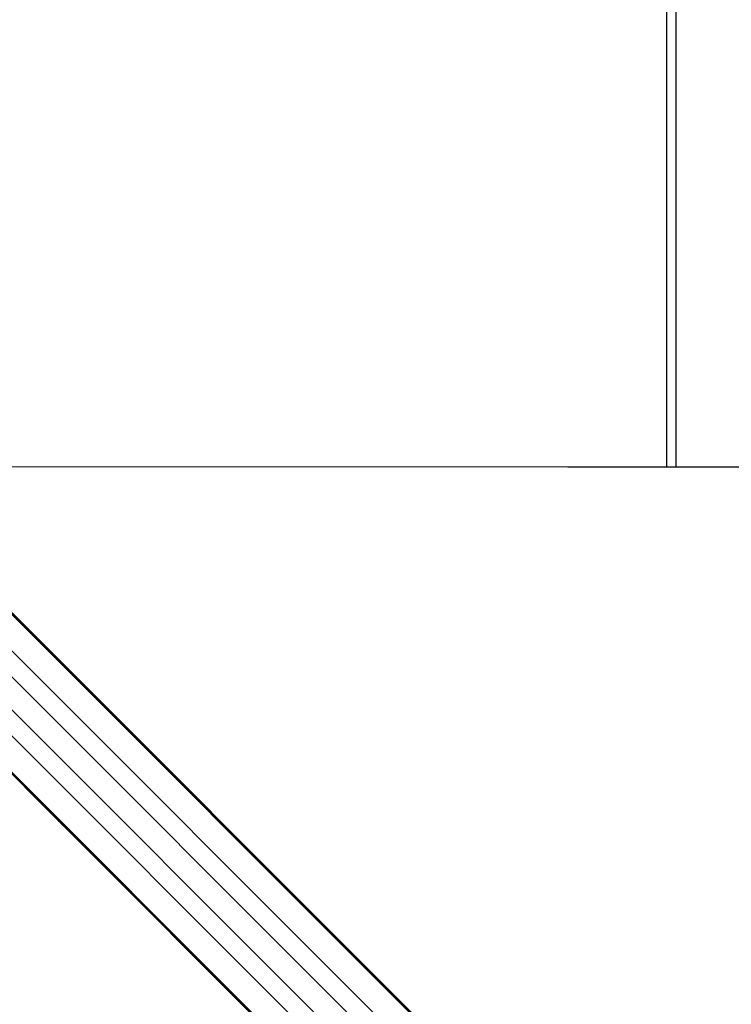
# Model space of a CAD drawing. Header units: millimetres. Extents: x 20 to 19631, y 28 to 16288.
# Tile 82 of 124: x 6524 to 7122, y 14664 to 15492. Entities that reach past the tile are written whole.
import ezdxf

# ---------------------------------------------------------------- set-up
doc = ezdxf.new("R2010")
doc.units = ezdxf.units.MM
doc.header["$LTSCALE"] = 2
doc.layers.add('COMPONENT_GEOMETRY', color=7, linetype='Continuous')
doc.styles.add('SLDTEXTSTYLE0', font='TXT', dxfattribs={"width": 0.75})
doc.dimstyles.new('SLDDIMSTYLE1', dxfattribs={"dimtxt": 100, "dimasz": 6.604, "dimexe": 0, "dimexo": 0.0625, "dimgap": 25, "dimtad": 0, "dimtih": 1, "dimtoh": 1, "dimdec": 1, "dimrnd": 1e-09, "dimzin": 12, "dimdsep": 46, "dimtxsty": 'SLDTEXTSTYLE0', "dimsah": 1, "dimcen": 0.09, "dimadec": 0, "dimazin": 3, "dimtfac": 1, "dimtdec": 1, "dimtofl": 0, "dimtmove": 0, "dimatfit": 3, "dimfxl": 1, "dimfrac": 2, "dimtolj": 1, "dimtzin": 12, "dimarcsym": 0})

# ---------------------------------------------------------------- blocks, each defined once
blk = doc.blocks.new('_D_2')
at = {"layer": 'COMPONENT_GEOMETRY', "color": 7}
for p, q in [((7072.84, 16178.82), (13410.39, 16178.82)), ((13404.04, 16178.82), (13404.04, 13243.19)), ((13167.02, 13222.88), (13136.55, 13222.88)), ((13136.55, 13222.88), (13136.55, 13064.13)), ((13641.05, 13222.88), (13671.52, 13222.88)), ((13671.52, 13222.88), (13671.52, 13064.13)), ((13136.55, 13064.13), (13167.02, 13064.13)), ((13671.52, 13064.13), (13641.05, 13064.13)), ((13404.04, 9978.88), (13404.04, 12914.51)), ((8897.84, 9978.88), (13410.39, 9978.88))]:
    blk.add_line(p, q, dxfattribs=at)
for points in [[(13404.04, 16178.82), (13403.02, 16172.22), (13405.05, 16172.22)], [(13404.04, 9978.88), (13405.05, 9985.49), (13403.02, 9985.49)]]:
    blk.add_solid(points, dxfattribs=at)
at = {"layer": 'COMPONENT_GEOMETRY', "color": 7, "char_height": 100, "attachment_point": 1, "style": 'SLDTEXTSTYLE0'}
for s, insert in [('10\'2.05"', (13167.02, 13193.04)), ('3100mm', (13131.26, 13043.42))]:
    blk.add_mtext(s, dxfattribs=dict(at, insert=insert))

msp = doc.modelspace()

# ---------------------------------------------------------------- linework, layer by layer
at = {"color": 8, "linetype": 'Continuous', "lineweight": 25}
for p, q in [((7067.93, 16170.82), (7067.93, 15116.06)), ((6344.23, 15164.85), (7606.62, 13902.46)), ((6329.46, 15149.08), (7593.29, 13885.24)), ((6293.68, 15113.29), (7557.51, 13849.46)), ((6277.9, 15098.53), (7539.79, 13836.64)), ((6369.94, 15086.74), (7262.04, 14194.64)), ((6356.02, 15072.81), (7248.12, 14180.71))]:
    msp.add_line(p, q, dxfattribs=at)
at = {"color": 7, "linetype": 'Continuous', "lineweight": 25}
for p, q in [((7075.93, 15116.06), (7075.93, 16171.99)), ((6339.85, 15170.79), (7366.65, 14143.99)), ((6342.27, 15167.82), (7381.88, 14128.2)), ((6271.97, 15102.9), (6550.78, 14824.09)), ((6274.94, 15100.48), (7319.41, 14056.01)), ((6550.78, 14824.09), (6556.45, 14818.42)), ((6556.45, 14818.42), (6563.14, 14811.73)), ((6563.14, 14811.73), (6572.29, 14802.58)), ((6572.29, 14802.58), (7303.69, 14071.18))]:
    msp.add_line(p, q, dxfattribs=at)
at = {"color": 7, "linetype": 'Continuous', "lineweight": 25, "flags": 128}
msp.add_lwpolyline([(8895.3, 15116.02), (8254.71, 15116.02), (7614.11, 15116.04), (6984.75, 15116.07), (6411.39, 15116.1)], dxfattribs=at)
at = {"color": 7, "linetype": 'Continuous', "lineweight": 25}
for points, knots in [([(6572.29, 14802.58), (6572.33, 14802.54), (6572.39, 14802.48), (6572.44, 14802.43), (6572.47, 14802.4), (6572.57, 14802.31), (6572.77, 14802.13), (6572.72, 14802.26), (6571.93, 14803.19), (6570.37, 14804.87), (6567.61, 14807.68), (6563.77, 14811.43), (6559.77, 14815.35), (6556.15, 14818.95), (6553.39, 14821.77), (6551.01, 14824.24), (6549.73, 14825.62), (6549.09, 14826.31)], [0, 0, 0, 0, 0.012824, 0.016029, 0.017632, 0.024042, 0.04973, 0.119058, 0.188311, 0.256944, 0.340978, 0.476074, 0.611696, 0.717447, 0.827134, 0.913109, 1, 1, 1, 1]), ([(6549.09, 14826.31), (6550.14, 14825.15), (6552.25, 14822.84), (6555.67, 14819.33), (6558.39, 14816.59), (6559.89, 14815.09), (6560.78, 14814.21), (6561.23, 14813.75), (6561.46, 14813.53)], [0, 0, 0, 0, 0.325675, 0.650339, 0.822905, 0.91105, 0.955444, 1, 1, 1, 1]), ([(6561.46, 14813.53), (6559.7, 14815.26), (6556.13, 14818.77), (6552.58, 14822.3), (6550.78, 14824.09)], [0, 0, 0, 0, 0.49392, 1, 1, 1, 1]), ([(6556.45, 14818.42), (6557.93, 14816.95), (6560.31, 14814.57), (6562.36, 14812.51), (6563.14, 14811.73)], [0, 0, 0, 0, 0.620885, 1, 1, 1, 1]), ([(6569.58, 14805.34), (6569.55, 14805.37), (6569.49, 14805.43), (6569.44, 14805.47), (6569.43, 14805.47), (6569.53, 14805.36), (6569.79, 14805.09), (6570.12, 14804.76), (6570.41, 14804.47), (6570.58, 14804.31), (6570.72, 14804.17), (6570.78, 14804.11), (6570.81, 14804.09)], [0, 0, 0, 0, 0.054409, 0.108831, 0.182979, 0.304817, 0.522551, 0.753607, 0.828743, 0.904472, 0.959024, 1, 1, 1, 1]), ([(6570.81, 14804.09), (6570.84, 14804.06), (6570.9, 14803.99), (6570.95, 14803.95), (6570.96, 14803.95), (6570.86, 14804.06), (6570.6, 14804.32), (6570.28, 14804.66), (6569.99, 14804.94), (6569.82, 14805.11), (6569.68, 14805.25), (6569.61, 14805.31), (6569.58, 14805.34)], [0, 0, 0, 0, 0.0540589, 0.1081366, 0.1814898, 0.3019771, 0.5184611, 0.7488201, 0.8245546, 0.9008749, 0.9552344, 1, 1, 1, 1])]:
    msp.add_open_spline(points, degree=3, knots=knots, dxfattribs=at)

# ---------------------------------------------------------------- dimensions: what is measured, and where the dimension line sits
at = {"layer": 'COMPONENT_GEOMETRY', "color": 7}
dim = msp.add_linear_dim(base=(13404.04, 16178.82), p1=(8895.3, 9978.88), p2=(7070.3, 16178.82), angle=90, dimstyle='SLDDIMSTYLE1', dxfattribs=at)
dim.commit()
dim.dimension.update_dxf_attribs({"geometry": '_D_2', "text_midpoint": (13404.04, 13078.85), "dimtype": 160})

doc.saveas('drawing.dxf')
